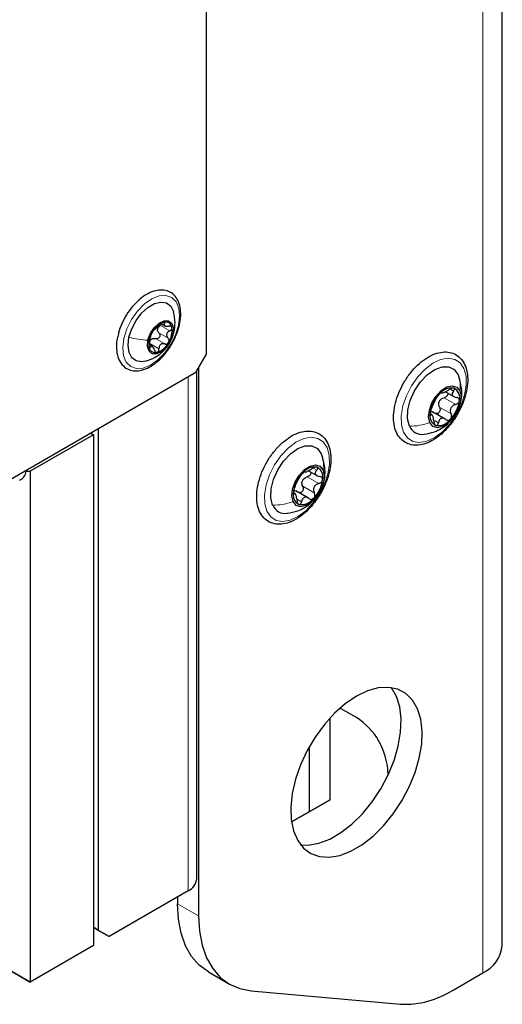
# Paper-space layout 'Blatt2' of a CAD drawing. Header units: millimetres. Extents: x 5 to 418, y 2 to 292.
# Tile 11 of 115: x 161 to 172, y 104 to 126. Entities that reach past the tile are written whole.
import ezdxf

# ---------------------------------------------------------------- set-up
doc = ezdxf.new("R2010")
doc.units = ezdxf.units.MM

psp = doc.layouts.new('Blatt2')

# ---------------------------------------------------------------- linework, layer by layer
at = {"color": 7, "linetype": 'Continuous', "lineweight": 25}
for p, q in [((171.992, 105.358), (171.992, 237.365)), ((165.366, 118.593), (165.366, 148.737)), ((164.347, 119.276), (164.431, 119.227)), ((164.153, 118.764), (164.077, 118.808)), ((165.13, 118.185), (165.366, 118.593)), ((165.13, 118.185), (152.284, 110.769)), ((165.149, 106.855), (165.149, 118.217)), ((165.189, 118.287), (165.189, 106.022)), ((171.002, 118.133), (171.028, 118.054)), ((170.717, 117.753), (170.903, 117.645)), ((170.414, 117.239), (170.377, 117.261)), ((170.715, 117.14), (170.428, 117.306)), ((162.832, 116.79), (161.418, 115.974)), ((162.773, 116.824), (162.832, 116.79)), ((162.832, 116.79), (162.832, 105.359)), ((162.95, 105.699), (162.95, 116.926)), ((167.937, 116.364), (167.964, 116.285)), ((161.328, 115.974), (161.328, 115.99)), ((161.328, 115.974), (161.418, 115.974)), ((161.418, 115.974), (161.418, 104.542)), ((167.653, 115.984), (167.839, 115.876)), ((167.35, 115.47), (167.313, 115.492)), ((167.651, 115.371), (167.364, 115.537)), ((168.725, 110.461), (168.371, 110.665)), ((168.135, 108.623), (168.135, 110.456)), ((167.664, 109.805), (167.664, 108.351)), ((169.432, 109.168), (169.432, 109.236)), ((168.135, 108.623), (167.546, 108.283)), ((167.664, 108.351), (168.135, 108.623)), ((167.27, 108.124), (167.664, 108.351)), ((167.546, 108.283), (167.27, 108.124)), ((161.418, 104.542), (155.726, 107.828)), ((164.953, 106.583), (163.186, 105.563)), ((164.718, 106.447), (164.718, 106.294)), ((162.832, 105.767), (162.95, 105.699)), ((162.95, 105.699), (162.832, 105.767)), ((162.95, 105.699), (163.186, 105.563)), ((163.186, 105.563), (162.95, 105.699)), ((162.832, 105.359), (161.418, 104.542)), ((160.946, 104.815), (161.418, 104.542)), ((165.408, 104.768), (165.879, 104.495)), ((170.888, 104.362), (171.553, 104.745)), ((166.368, 104.345), (169.71, 104.046))]:
    psp.add_line(p, q, dxfattribs=at)
at = {"color": 7, "linetype": 'Continuous', "lineweight": 18}
for p, q in [((171.553, 104.745), (171.553, 236.753)), ((164.338, 119.238), (164.545, 119.119)), ((164.413, 119.287), (164.427, 119.28)), ((164.301, 119.067), (164.507, 118.948)), ((164.637, 119.098), (164.615, 119.039)), ((164.095, 118.829), (164.301, 118.71)), ((164.226, 118.942), (164.432, 118.823)), ((164.093, 118.754), (164.109, 118.745)), ((164.953, 106.583), (164.953, 118.083)), ((170.627, 117.732), (170.632, 117.729)), ((170.822, 117.814), (170.9, 117.768)), ((170.688, 117.619), (170.948, 117.469)), ((170.378, 117.243), (170.394, 117.234)), ((170.586, 117.406), (170.845, 117.256)), ((170.47, 117.112), (170.56, 117.06)), ((167.563, 115.963), (167.568, 115.96)), ((167.758, 116.045), (167.836, 115.999)), ((167.624, 115.85), (167.884, 115.7)), ((167.314, 115.475), (167.33, 115.465)), ((167.522, 115.637), (167.781, 115.487)), ((167.406, 115.343), (167.496, 115.292)), ((164.718, 106.294), (165.189, 106.022))]:
    psp.add_line(p, q, dxfattribs=at)
at = {"color": 7, "linetype": 'Continuous', "lineweight": 18, "flags": 128}
for points in [[(163.517, 118.943), (163.584, 119.157), (163.688, 119.367), (163.822, 119.558), (163.977, 119.717), (164.142, 119.833), (164.306, 119.898), (164.458, 119.909), (164.588, 119.864), (164.686, 119.766), (164.746, 119.622), (164.765, 119.442), (164.739, 119.237), (164.672, 119.023), (164.569, 118.814), (164.435, 118.623), (164.28, 118.464), (164.115, 118.348), (163.95, 118.282), (163.798, 118.271), (163.669, 118.317), (163.57, 118.414), (163.51, 118.558), (163.492, 118.739), (163.517, 118.943)], [(171.132, 118.27), (171.179, 118.102), (171.185, 117.901), (171.147, 117.681), (171.07, 117.454), (170.957, 117.232), (170.815, 117.03), (170.653, 116.858), (170.478, 116.727), (170.303, 116.645), (170.136, 116.615), (169.989, 116.64), (169.868, 116.719), (169.782, 116.846), (169.734, 117.015), (169.729, 117.216), (169.766, 117.436), (169.844, 117.663), (169.957, 117.885), (170.099, 118.087), (170.261, 118.259), (170.436, 118.389), (170.611, 118.472), (170.777, 118.502), (170.925, 118.476), (171.046, 118.398), (171.132, 118.27)], [(168.068, 116.502), (168.115, 116.333), (168.12, 116.132), (168.083, 115.912), (168.006, 115.685), (167.893, 115.464), (167.751, 115.261), (167.588, 115.089), (167.414, 114.959), (167.239, 114.876), (167.072, 114.846), (166.925, 114.872), (166.804, 114.95), (166.717, 115.078), (166.67, 115.246), (166.665, 115.447), (166.702, 115.667), (166.78, 115.894), (166.892, 116.116), (167.034, 116.318), (167.197, 116.49), (167.371, 116.621), (167.547, 116.703), (167.713, 116.733), (167.861, 116.708), (167.982, 116.629), (168.068, 116.502)]]:
    psp.add_lwpolyline(points, dxfattribs=at)
at = {"color": 7, "linetype": 'Continuous', "lineweight": 25, "flags": 128}
for points in [[(163.63, 118.97), (163.691, 119.161), (163.788, 119.345), (163.912, 119.509), (164.053, 119.639), (164.201, 119.725), (164.343, 119.759), (164.467, 119.739), (164.564, 119.667), (164.626, 119.547), (164.63, 119.531)], [(164.055, 118.904), (164.107, 119.051), (164.194, 119.185), (164.303, 119.288), (164.416, 119.342), (164.517, 119.339), (164.59, 119.281), (164.625, 119.175), (164.615, 119.039)], [(164.615, 119.039), (164.562, 118.892), (164.475, 118.757), (164.366, 118.655), (164.253, 118.601), (164.152, 118.603), (164.079, 118.661), (164.045, 118.767), (164.055, 118.904)], [(163.991, 118.433), (163.914, 118.421), (163.79, 118.441), (163.693, 118.514), (163.631, 118.633), (163.61, 118.789), (163.63, 118.97)], [(169.912, 116.984), (169.871, 117.148), (169.877, 117.345), (169.93, 117.56), (170.026, 117.774), (170.157, 117.971), (170.312, 118.134), (170.478, 118.251), (170.644, 118.312), (170.793, 118.311), (170.916, 118.25), (171.002, 118.133)], [(170.369, 117.062), (170.342, 117.188), (170.358, 117.342), (170.417, 117.505), (170.51, 117.657), (170.626, 117.78), (170.752, 117.859), (170.872, 117.884), (170.972, 117.853), (171.04, 117.769)], [(171.04, 117.769), (171.067, 117.643), (171.051, 117.489), (170.992, 117.326), (170.899, 117.174), (170.783, 117.051), (170.657, 116.973), (170.537, 116.947), (170.437, 116.978), (170.369, 117.062)], [(166.848, 115.215), (166.807, 115.379), (166.813, 115.576), (166.866, 115.791), (166.962, 116.005), (167.093, 116.202), (167.248, 116.365), (167.414, 116.482), (167.579, 116.543), (167.729, 116.542), (167.852, 116.481), (167.937, 116.364)], [(167.305, 115.293), (167.278, 115.419), (167.294, 115.573), (167.353, 115.736), (167.446, 115.888), (167.562, 116.011), (167.688, 116.09), (167.808, 116.115), (167.908, 116.084), (167.976, 116)], [(167.976, 116), (168.003, 115.874), (167.986, 115.72), (167.928, 115.557), (167.835, 115.405), (167.719, 115.283), (167.593, 115.204), (167.472, 115.178), (167.372, 115.209), (167.305, 115.293)], [(168.725, 110.938), (168.476, 110.77), (168.234, 110.557), (168.006, 110.307), (167.799, 110.026), (167.619, 109.722), (167.47, 109.404), (167.358, 109.082), (167.284, 108.764), (167.253, 108.459), (167.263, 108.177), (167.316, 107.925), (167.409, 107.711), (167.54, 107.541), (167.705, 107.42), (167.9, 107.351), (168.118, 107.336), (168.353, 107.376), (168.6, 107.47), (168.849, 107.614), (169.096, 107.805), (169.331, 108.037), (169.549, 108.303), (169.744, 108.597), (169.909, 108.909), (170.04, 109.23), (170.133, 109.552), (170.186, 109.864), (170.196, 110.159), (170.165, 110.426), (170.091, 110.66), (169.979, 110.853), (169.83, 110.999), (169.65, 111.094), (169.443, 111.137), (169.215, 111.124), (168.973, 111.057), (168.725, 110.938)], [(167.474, 107.615), (167.646, 107.608), (167.882, 107.648), (168.128, 107.742), (168.378, 107.886), (168.624, 108.077), (168.86, 108.309), (169.078, 108.576), (169.272, 108.869), (169.438, 109.181), (169.569, 109.502), (169.662, 109.824), (169.714, 110.136), (169.725, 110.431), (169.693, 110.699), (169.62, 110.932), (169.508, 111.125), (169.503, 111.13)], [(165.408, 104.768), (165.408, 104.768), (165.205, 104.918), (165.033, 105.115), (164.897, 105.356), (164.798, 105.636), (164.738, 105.95), (164.718, 106.294)], [(165.189, 106.022), (165.209, 105.678), (165.269, 105.364), (165.368, 105.084), (165.505, 104.843), (165.676, 104.646), (165.879, 104.496), (166.111, 104.395), (166.368, 104.345)]]:
    psp.add_lwpolyline(points, dxfattribs=at)
at = {"color": 7, "linetype": 'Continuous', "lineweight": 25}
for centre, radius, start, end in [((164.559, 118.872), 0.461, 109.0688, 152.3362), ((164.45, 119.17), 0.144, 8.9687, 106.7495), ((164.553, 118.821), 0.481, 146.5924, 188.5818), ((164.442, 119.121), 0.176, 159.7488, 175.4254), ((164.116, 119.121), 0.481, 326.5924, 8.5818), ((164.241, 118.798), 0.168, 122.6259, 138.7791), ((164.11, 119.07), 0.461, 289.0688, 332.3362), ((164.219, 118.772), 0.144, 188.9687, 286.7495), ((171.124, 117.175), 0.754, 136.3861, 172.2473), ((170.86, 117.485), 0.351, 82.6058, 143.3675), ((170.8, 117.618), 0.24, 344.5516, 63.9914), ((170.831, 117.417), 0.277, 148.5959, 160.0374), ((170.285, 117.656), 0.754, 316.3861, 352.2473), ((170.608, 117.213), 0.24, 164.5516, 243.9914), ((170.549, 117.346), 0.351, 262.6058, 323.3675), ((170.192, 117.099), 0.302, 202.3261, 279.4643), ((161.078, 115.999), 0.251, 294.3747, 354.3052), ((168.06, 115.406), 0.754, 136.3861, 172.2473), ((167.796, 115.717), 0.351, 82.6058, 143.3675), ((167.736, 115.849), 0.24, 344.5516, 63.9914), ((167.767, 115.648), 0.277, 148.5959, 160.0374), ((167.221, 115.887), 0.754, 316.3861, 352.2473), ((167.544, 115.444), 0.24, 164.5516, 243.9914), ((167.484, 115.577), 0.351, 262.6058, 323.3675), ((167.128, 115.33), 0.302, 202.3261, 279.4643), ((167.896, 109.166), 1.537, 2.6055, 57.3945), ((164.815, 106.889), 0.335, 294.3747, 354.3052), ((171.242, 105.433), 0.754, 294.3747, 354.3052), ((169.794, 106.089), 2.045, 267.6422, 302.3493)]:
    psp.add_arc(centre, radius, start, end, dxfattribs=at)
for points, knots in [([(164.608, 118.854), (164.639, 118.915), (164.705, 119.043), (164.766, 119.248), (164.795, 119.453), (164.783, 119.642), (164.732, 119.801), (164.643, 119.924), (164.523, 120.005), (164.379, 120.036), (164.224, 120.02), (164.062, 119.958), (163.898, 119.85), (163.743, 119.703), (163.603, 119.526), (163.49, 119.327), (163.416, 119.154), (163.394, 119.053), (163.387, 119.02)], [0, 0, 0, 0, 0.059514, 0.125829, 0.192472, 0.259618, 0.327115, 0.386806, 0.450331, 0.511935, 0.573759, 0.637867, 0.703809, 0.770188, 0.836426, 0.902574, 0.968798, 1, 1, 1, 1]), ([(164.641, 119.097), (164.652, 119.164), (164.675, 119.31), (164.645, 119.458), (164.628, 119.539)], [0, 0, 0, 0, 0.454615, 1, 1, 1, 1]), ([(164.196, 119.143), (164.201, 119.146), (164.209, 119.151), (164.228, 119.168), (164.246, 119.183), (164.266, 119.201), (164.295, 119.226), (164.315, 119.244), (164.328, 119.256)], [0, 0, 0, 0, 0.2491995, 0.3743362, 0.4989302, 0.6240074, 0.7497593, 1, 1, 1, 1]), ([(164.277, 119.182), (164.285, 119.193), (164.301, 119.216), (164.326, 119.231), (164.338, 119.238)], [0, 0, 0, 0, 0.498459, 1, 1, 1, 1]), ([(164.409, 119.308), (164.402, 119.306), (164.389, 119.302), (164.367, 119.288), (164.345, 119.272), (164.334, 119.261), (164.328, 119.256)], [0, 0, 0, 0, 0.249991, 0.499611, 0.749127, 1, 1, 1, 1]), ([(164.427, 119.28), (164.429, 119.284), (164.434, 119.294), (164.433, 119.304), (164.425, 119.31), (164.414, 119.309), (164.409, 119.308)], [0, 0, 0, 0, 0.249852, 0.499902, 0.750115, 1, 1, 1, 1]), ([(164.427, 119.28), (164.421, 119.27), (164.414, 119.254), (164.418, 119.238), (164.428, 119.228), (164.446, 119.221), (164.475, 119.215), (164.502, 119.219), (164.52, 119.221)], [0, 0, 0, 0, 0.249201, 0.374338, 0.498932, 0.624008, 0.74976, 1, 1, 1, 1]), ([(164.592, 119.193), (164.59, 119.198), (164.585, 119.21), (164.567, 119.22), (164.545, 119.224), (164.528, 119.222), (164.52, 119.221)], [0, 0, 0, 0, 0.249857, 0.499466, 0.749011, 1, 1, 1, 1]), ([(163.387, 119.02), (163.378, 118.983), (163.35, 118.876), (163.345, 118.709), (163.374, 118.529), (163.446, 118.381), (163.556, 118.275), (163.693, 118.22), (163.815, 118.215), (163.888, 118.23), (163.911, 118.235)], [0, 0, 0, 0, 0.07785, 0.225559, 0.374429, 0.52298, 0.666849, 0.80431, 0.939963, 1, 1, 1, 1]), ([(163.988, 118.433), (164.066, 118.459), (164.198, 118.504), (164.377, 118.631), (164.503, 118.773), (164.598, 118.942), (164.627, 119.045), (164.641, 119.097)], [0, 0, 0, 0, 0.2521004, 0.420892, 0.6627875, 0.8296007, 1, 1, 1, 1]), ([(164.084, 118.846), (164.088, 118.863), (164.095, 118.888), (164.103, 118.925), (164.108, 118.952), (164.114, 118.976), (164.12, 119.001), (164.121, 119.011), (164.122, 119.018)], [0, 0, 0, 0, 0.249168, 0.374303, 0.498903, 0.623987, 0.749746, 1, 1, 1, 1]), ([(164.151, 119.086), (164.147, 119.079), (164.138, 119.063), (164.129, 119.043), (164.123, 119.026), (164.122, 119.02), (164.122, 119.018)], [0, 0, 0, 0, 0.250033, 0.499632, 0.749228, 1, 1, 1, 1]), ([(164.196, 119.143), (164.194, 119.142), (164.19, 119.139), (164.179, 119.126), (164.165, 119.109), (164.156, 119.094), (164.151, 119.086)], [0, 0, 0, 0, 0.249815, 0.499908, 0.75012, 1, 1, 1, 1]), ([(164.301, 119.067), (164.306, 119.061), (164.316, 119.049), (164.323, 119.025), (164.323, 118.999), (164.313, 118.974), (164.296, 118.954), (164.274, 118.941), (164.249, 118.936), (164.234, 118.94), (164.226, 118.942)], [0, 0, 0, 0, 0.125193, 0.249438, 0.374279, 0.499024, 0.623869, 0.749369, 0.87443, 1, 1, 1, 1]), ([(164.301, 119.067), (164.292, 119.077), (164.274, 119.096), (164.27, 119.122), (164.267, 119.135)], [0, 0, 0, 0, 0.50155, 1, 1, 1, 1]), ([(164.545, 119.119), (164.529, 119.109), (164.505, 119.094), (164.484, 119.065), (164.474, 119.04), (164.472, 119.015), (164.48, 118.981), (164.496, 118.961), (164.507, 118.948)], [0, 0, 0, 0, 0.249168, 0.374303, 0.498903, 0.623987, 0.749746, 1, 1, 1, 1]), ([(164.545, 119.119), (164.552, 119.124), (164.567, 119.133), (164.584, 119.152), (164.594, 119.173), (164.593, 119.186), (164.592, 119.193)], [0, 0, 0, 0, 0.249807, 0.500055, 0.750309, 1, 1, 1, 1]), ([(163.911, 118.235), (163.941, 118.243), (164.026, 118.268), (164.167, 118.345), (164.329, 118.475), (164.474, 118.641), (164.569, 118.772), (164.604, 118.847), (164.608, 118.854)], [0, 0, 0, 0, 0.1159263, 0.3303282, 0.5465543, 0.7626603, 0.9783166, 1, 1, 1, 1]), ([(164.084, 118.846), (164.082, 118.838), (164.078, 118.823), (164.075, 118.796), (164.074, 118.77), (164.076, 118.756), (164.077, 118.75)], [0, 0, 0, 0, 0.249807, 0.500055, 0.750309, 1, 1, 1, 1]), ([(164.095, 118.829), (164.095, 118.843), (164.096, 118.872), (164.109, 118.897), (164.115, 118.909)], [0, 0, 0, 0, 0.501552, 1, 1, 1, 1]), ([(164.202, 118.686), (164.196, 118.703), (164.186, 118.728), (164.168, 118.752), (164.154, 118.765), (164.14, 118.77), (164.124, 118.767), (164.115, 118.754), (164.109, 118.745)], [0, 0, 0, 0, 0.249201, 0.374338, 0.498932, 0.624008, 0.74976, 1, 1, 1, 1]), ([(164.151, 118.94), (164.163, 118.943), (164.188, 118.951), (164.213, 118.945), (164.226, 118.942)], [0, 0, 0, 0, 0.498457, 1, 1, 1, 1]), ([(164.432, 118.823), (164.416, 118.826), (164.391, 118.831), (164.358, 118.822), (164.337, 118.809), (164.32, 118.789), (164.304, 118.757), (164.302, 118.729), (164.301, 118.71)], [0, 0, 0, 0, 0.249199, 0.374336, 0.49893, 0.624007, 0.749759, 1, 1, 1, 1]), ([(164.432, 118.823), (164.44, 118.821), (164.455, 118.817), (164.48, 118.822), (164.502, 118.835), (164.513, 118.849), (164.518, 118.856)], [0, 0, 0, 0, 0.249815, 0.499908, 0.75012, 1, 1, 1, 1]), ([(164.518, 118.856), (164.522, 118.864), (164.529, 118.88), (164.529, 118.906), (164.522, 118.93), (164.512, 118.942), (164.507, 118.948)], [0, 0, 0, 0, 0.250033, 0.4996315, 0.7492277, 1, 1, 1, 1]), ([(164.077, 118.75), (164.079, 118.744), (164.082, 118.733), (164.091, 118.728), (164.1, 118.732), (164.106, 118.74), (164.109, 118.745)], [0, 0, 0, 0, 0.249857, 0.499466, 0.749011, 1, 1, 1, 1]), ([(164.202, 118.686), (164.205, 118.678), (164.211, 118.662), (164.225, 118.644), (164.242, 118.633), (164.254, 118.634), (164.26, 118.634)], [0, 0, 0, 0, 0.249852, 0.499902, 0.750115, 1, 1, 1, 1]), ([(164.26, 118.634), (164.266, 118.637), (164.278, 118.642), (164.291, 118.66), (164.3, 118.683), (164.301, 118.701), (164.301, 118.71)], [0, 0, 0, 0, 0.249991, 0.499611, 0.749127, 1, 1, 1, 1]), ([(170.035, 118.287), (170.007, 118.256), (169.926, 118.167), (169.808, 117.999), (169.692, 117.782), (169.608, 117.557), (169.56, 117.333), (169.55, 117.119), (169.581, 116.926), (169.655, 116.763), (169.768, 116.641), (169.909, 116.569), (170.067, 116.548), (170.236, 116.575), (170.411, 116.647), (170.587, 116.765), (170.755, 116.921), (170.906, 117.11), (171.033, 117.32), (171.132, 117.543), (171.196, 117.769), (171.223, 117.988), (171.21, 118.191), (171.155, 118.369), (171.059, 118.51), (170.928, 118.605), (170.776, 118.647), (170.611, 118.641), (170.439, 118.589), (170.262, 118.49), (170.127, 118.381), (170.054, 118.306), (170.035, 118.287)], [0, 0, 0, 0, 0.018511, 0.05353, 0.088565, 0.123654, 0.15887, 0.194309, 0.230012, 0.265636, 0.300252, 0.333344, 0.365807, 0.398753, 0.432926, 0.467928, 0.5031, 0.538193, 0.57323, 0.608289, 0.643437, 0.678768, 0.714359, 0.750112, 0.785296, 0.819021, 0.851613, 0.884183, 0.917814, 0.952541, 0.987716, 1, 1, 1, 1]), ([(171.041, 117.465), (171.052, 117.5), (171.08, 117.589), (171.096, 117.797), (171.054, 117.956), (171.027, 118.059)], [0, 0, 0, 0, 0.180809, 0.467361, 1, 1, 1, 1]), ([(170.578, 117.695), (170.571, 117.687), (170.557, 117.671), (170.538, 117.645), (170.522, 117.621), (170.516, 117.61), (170.513, 117.604)], [0, 0, 0, 0, 0.2499898, 0.4996108, 0.7491272, 1, 1, 1, 1]), ([(170.632, 117.729), (170.631, 117.731), (170.629, 117.733), (170.617, 117.729), (170.6, 117.716), (170.586, 117.702), (170.578, 117.695)], [0, 0, 0, 0, 0.249853, 0.499901, 0.750114, 1, 1, 1, 1]), ([(170.632, 117.729), (170.635, 117.726), (170.639, 117.722), (170.66, 117.727), (170.681, 117.736), (170.709, 117.748), (170.749, 117.768), (170.779, 117.787), (170.799, 117.8)], [0, 0, 0, 0, 0.24922, 0.374358, 0.498948, 0.624021, 0.749768, 1, 1, 1, 1]), ([(170.77, 117.722), (170.771, 117.716), (170.774, 117.701), (170.765, 117.675), (170.746, 117.65), (170.719, 117.629), (170.699, 117.622), (170.688, 117.619)], [0, 0, 0, 0, 0.1375841, 0.3524988, 0.5685452, 0.7838359, 1, 1, 1, 1]), ([(170.906, 117.834), (170.899, 117.835), (170.885, 117.837), (170.856, 117.83), (170.826, 117.817), (170.808, 117.806), (170.799, 117.8)], [0, 0, 0, 0, 0.249858, 0.499467, 0.749011, 1, 1, 1, 1]), ([(170.9, 117.768), (170.888, 117.753), (170.87, 117.731), (170.865, 117.7), (170.869, 117.678), (170.883, 117.658), (170.913, 117.637), (170.944, 117.63), (170.965, 117.626)], [0, 0, 0, 0, 0.249194, 0.37433, 0.498925, 0.624004, 0.749757, 1, 1, 1, 1]), ([(170.9, 117.768), (170.906, 117.775), (170.918, 117.789), (170.924, 117.809), (170.921, 117.826), (170.911, 117.831), (170.906, 117.834)], [0, 0, 0, 0, 0.249806, 0.500054, 0.750309, 1, 1, 1, 1]), ([(170.411, 117.391), (170.418, 117.407), (170.429, 117.432), (170.448, 117.473), (170.463, 117.505), (170.478, 117.535), (170.497, 117.572), (170.507, 117.591), (170.513, 117.604)], [0, 0, 0, 0, 0.249219, 0.374357, 0.498947, 0.62402, 0.749767, 1, 1, 1, 1]), ([(170.586, 117.406), (170.579, 117.423), (170.565, 117.456), (170.569, 117.493), (170.571, 117.511)], [0, 0, 0, 0, 0.5006464, 1, 1, 1, 1]), ([(170.595, 117.561), (170.608, 117.575), (170.635, 117.602), (170.671, 117.613), (170.688, 117.619)], [0, 0, 0, 0, 0.49811, 1, 1, 1, 1]), ([(170.948, 117.469), (170.926, 117.461), (170.893, 117.45), (170.858, 117.418), (170.838, 117.389), (170.828, 117.355), (170.825, 117.309), (170.837, 117.277), (170.845, 117.256)], [0, 0, 0, 0, 0.249219, 0.374357, 0.498947, 0.62402, 0.749767, 1, 1, 1, 1]), ([(170.948, 117.469), (170.958, 117.473), (170.978, 117.48), (171.005, 117.5), (171.025, 117.526), (171.029, 117.545), (171.032, 117.554)], [0, 0, 0, 0, 0.249816, 0.499908, 0.75012, 1, 1, 1, 1]), ([(171.032, 117.554), (171.031, 117.564), (171.031, 117.582), (171.016, 117.605), (170.994, 117.62), (170.974, 117.624), (170.965, 117.626)], [0, 0, 0, 0, 0.250032, 0.499632, 0.749228, 1, 1, 1, 1]), ([(170.377, 117.277), (170.377, 117.268), (170.376, 117.25), (170.379, 117.234), (170.386, 117.228), (170.391, 117.232), (170.394, 117.234)], [0, 0, 0, 0, 0.250032, 0.499632, 0.749228, 1, 1, 1, 1]), ([(170.411, 117.391), (170.408, 117.384), (170.401, 117.369), (170.391, 117.339), (170.382, 117.307), (170.379, 117.287), (170.377, 117.277)], [0, 0, 0, 0, 0.249816, 0.4999076, 0.7501199, 1, 1, 1, 1]), ([(170.381, 117.311), (170.396, 117.311), (170.426, 117.31), (170.454, 117.29), (170.467, 117.281)], [0, 0, 0, 0, 0.4981104, 1, 1, 1, 1]), ([(170.458, 117.092), (170.456, 117.115), (170.452, 117.15), (170.441, 117.191), (170.432, 117.216), (170.422, 117.233), (170.409, 117.245), (170.4, 117.238), (170.394, 117.234)], [0, 0, 0, 0, 0.249194, 0.37433, 0.498925, 0.624004, 0.749757, 1, 1, 1, 1]), ([(170.586, 117.406), (170.59, 117.396), (170.598, 117.377), (170.599, 117.344), (170.59, 117.312), (170.572, 117.284), (170.548, 117.267), (170.521, 117.26), (170.505, 117.264), (170.498, 117.265)], [0, 0, 0, 0, 0.147933, 0.294724, 0.442194, 0.589534, 0.736987, 0.885218, 1, 1, 1, 1]), ([(170.83, 117.136), (170.837, 117.145), (170.85, 117.161), (170.858, 117.194), (170.857, 117.227), (170.849, 117.246), (170.845, 117.256)], [0, 0, 0, 0, 0.2499898, 0.4996108, 0.7491272, 1, 1, 1, 1]), ([(170.239, 116.8), (170.319, 116.815), (170.453, 116.839), (170.63, 116.929), (170.736, 116.995), (170.781, 117.049), (170.787, 117.056)], [0, 0, 0, 0, 0.391253, 0.656469, 0.956281, 1, 1, 1, 1]), ([(170.458, 117.092), (170.459, 117.081), (170.462, 117.059), (170.471, 117.03), (170.485, 117.007), (170.497, 117.001), (170.503, 116.997)], [0, 0, 0, 0, 0.249806, 0.500054, 0.750309, 1, 1, 1, 1]), ([(170.503, 116.997), (170.51, 116.997), (170.522, 116.995), (170.539, 117.009), (170.553, 117.031), (170.558, 117.051), (170.56, 117.06)], [0, 0, 0, 0, 0.249858, 0.499467, 0.749011, 1, 1, 1, 1]), ([(170.727, 117.131), (170.709, 117.142), (170.683, 117.16), (170.646, 117.163), (170.619, 117.158), (170.597, 117.143), (170.573, 117.113), (170.565, 117.081), (170.56, 117.06)], [0, 0, 0, 0, 0.24922, 0.374358, 0.498948, 0.624021, 0.749768, 1, 1, 1, 1]), ([(170.727, 117.131), (170.735, 117.126), (170.751, 117.115), (170.778, 117.11), (170.807, 117.116), (170.823, 117.129), (170.83, 117.136)], [0, 0, 0, 0, 0.249853, 0.499901, 0.750114, 1, 1, 1, 1]), ([(166.971, 116.518), (166.943, 116.487), (166.862, 116.399), (166.744, 116.23), (166.628, 116.013), (166.544, 115.788), (166.496, 115.564), (166.486, 115.35), (166.517, 115.157), (166.591, 114.994), (166.703, 114.872), (166.845, 114.8), (167.003, 114.779), (167.172, 114.806), (167.347, 114.878), (167.523, 114.996), (167.69, 115.153), (167.842, 115.341), (167.969, 115.551), (168.068, 115.774), (168.132, 116), (168.159, 116.219), (168.146, 116.422), (168.091, 116.6), (167.994, 116.741), (167.864, 116.836), (167.711, 116.878), (167.547, 116.872), (167.375, 116.82), (167.198, 116.721), (167.063, 116.612), (166.989, 116.537), (166.971, 116.518)], [0, 0, 0, 0, 0.018511, 0.05353, 0.088565, 0.123654, 0.15887, 0.194309, 0.230012, 0.265636, 0.300252, 0.333344, 0.365807, 0.398753, 0.432926, 0.467928, 0.5031, 0.538193, 0.57323, 0.608289, 0.643437, 0.678768, 0.714359, 0.750112, 0.785296, 0.819021, 0.851613, 0.884183, 0.917814, 0.952541, 0.987716, 1, 1, 1, 1]), ([(167.977, 115.696), (167.988, 115.731), (168.016, 115.82), (168.031, 116.028), (167.99, 116.187), (167.963, 116.29)], [0, 0, 0, 0, 0.180809, 0.467361, 1, 1, 1, 1]), ([(167.514, 115.926), (167.507, 115.918), (167.493, 115.902), (167.473, 115.876), (167.458, 115.852), (167.452, 115.841), (167.449, 115.835)], [0, 0, 0, 0, 0.2499898, 0.4996108, 0.7491272, 1, 1, 1, 1]), ([(167.568, 115.96), (167.567, 115.962), (167.565, 115.965), (167.553, 115.96), (167.536, 115.947), (167.521, 115.933), (167.514, 115.926)], [0, 0, 0, 0, 0.249853, 0.499901, 0.750114, 1, 1, 1, 1]), ([(167.568, 115.96), (167.571, 115.957), (167.575, 115.953), (167.596, 115.959), (167.617, 115.967), (167.644, 115.979), (167.685, 115.999), (167.715, 116.018), (167.734, 116.031)], [0, 0, 0, 0, 0.24922, 0.374358, 0.498948, 0.624021, 0.749768, 1, 1, 1, 1]), ([(167.706, 115.953), (167.707, 115.947), (167.71, 115.932), (167.701, 115.906), (167.682, 115.881), (167.655, 115.86), (167.635, 115.853), (167.624, 115.85)], [0, 0, 0, 0, 0.1375841, 0.3524988, 0.5685452, 0.7838359, 1, 1, 1, 1]), ([(167.841, 116.065), (167.834, 116.066), (167.82, 116.068), (167.792, 116.061), (167.762, 116.048), (167.744, 116.037), (167.734, 116.031)], [0, 0, 0, 0, 0.249858, 0.499467, 0.749011, 1, 1, 1, 1]), ([(167.836, 115.999), (167.824, 115.984), (167.806, 115.962), (167.801, 115.931), (167.805, 115.909), (167.819, 115.889), (167.849, 115.868), (167.88, 115.861), (167.9, 115.857)], [0, 0, 0, 0, 0.2491937, 0.3743301, 0.4989253, 0.6240038, 0.7497569, 1, 1, 1, 1]), ([(167.836, 115.999), (167.842, 116.006), (167.853, 116.02), (167.86, 116.04), (167.857, 116.057), (167.847, 116.062), (167.841, 116.065)], [0, 0, 0, 0, 0.249806, 0.500054, 0.750309, 1, 1, 1, 1]), ([(167.347, 115.622), (167.354, 115.638), (167.365, 115.663), (167.384, 115.704), (167.398, 115.736), (167.414, 115.767), (167.433, 115.803), (167.443, 115.822), (167.449, 115.835)], [0, 0, 0, 0, 0.249219, 0.374357, 0.498947, 0.62402, 0.749767, 1, 1, 1, 1]), ([(167.522, 115.637), (167.515, 115.654), (167.501, 115.687), (167.505, 115.724), (167.507, 115.743)], [0, 0, 0, 0, 0.500646, 1, 1, 1, 1]), ([(167.531, 115.792), (167.544, 115.806), (167.571, 115.833), (167.606, 115.844), (167.624, 115.85)], [0, 0, 0, 0, 0.49811, 1, 1, 1, 1]), ([(167.884, 115.7), (167.862, 115.692), (167.829, 115.681), (167.794, 115.649), (167.774, 115.62), (167.764, 115.586), (167.761, 115.54), (167.773, 115.508), (167.781, 115.487)], [0, 0, 0, 0, 0.249219, 0.374357, 0.498947, 0.62402, 0.749767, 1, 1, 1, 1]), ([(167.884, 115.7), (167.894, 115.704), (167.914, 115.711), (167.941, 115.731), (167.961, 115.757), (167.965, 115.776), (167.967, 115.785)], [0, 0, 0, 0, 0.249816, 0.499908, 0.75012, 1, 1, 1, 1]), ([(167.967, 115.785), (167.967, 115.795), (167.967, 115.813), (167.952, 115.836), (167.93, 115.851), (167.91, 115.855), (167.9, 115.857)], [0, 0, 0, 0, 0.250032, 0.499632, 0.749228, 1, 1, 1, 1]), ([(167.313, 115.508), (167.313, 115.499), (167.311, 115.481), (167.315, 115.465), (167.322, 115.459), (167.327, 115.463), (167.33, 115.465)], [0, 0, 0, 0, 0.250032, 0.4996317, 0.7492275, 1, 1, 1, 1]), ([(167.347, 115.622), (167.343, 115.615), (167.337, 115.6), (167.326, 115.57), (167.317, 115.538), (167.315, 115.518), (167.313, 115.508)], [0, 0, 0, 0, 0.249816, 0.4999076, 0.7501199, 1, 1, 1, 1]), ([(167.317, 115.542), (167.332, 115.542), (167.362, 115.541), (167.389, 115.522), (167.403, 115.512)], [0, 0, 0, 0, 0.49811, 1, 1, 1, 1]), ([(167.394, 115.323), (167.392, 115.346), (167.388, 115.382), (167.377, 115.422), (167.367, 115.447), (167.358, 115.464), (167.345, 115.476), (167.336, 115.47), (167.33, 115.465)], [0, 0, 0, 0, 0.249194, 0.37433, 0.498925, 0.624004, 0.749757, 1, 1, 1, 1]), ([(167.522, 115.637), (167.526, 115.627), (167.534, 115.608), (167.535, 115.575), (167.526, 115.543), (167.508, 115.515), (167.483, 115.498), (167.457, 115.491), (167.441, 115.495), (167.434, 115.496)], [0, 0, 0, 0, 0.147933, 0.294724, 0.442194, 0.589534, 0.736987, 0.885218, 1, 1, 1, 1]), ([(167.766, 115.367), (167.773, 115.376), (167.786, 115.393), (167.794, 115.425), (167.793, 115.458), (167.785, 115.478), (167.781, 115.487)], [0, 0, 0, 0, 0.24999, 0.499611, 0.749127, 1, 1, 1, 1]), ([(167.175, 115.032), (167.255, 115.046), (167.388, 115.071), (167.566, 115.16), (167.678, 115.232), (167.728, 115.292), (167.738, 115.306)], [0, 0, 0, 0, 0.376527, 0.631761, 0.920289, 1, 1, 1, 1]), ([(167.394, 115.323), (167.395, 115.312), (167.398, 115.29), (167.407, 115.261), (167.421, 115.238), (167.433, 115.232), (167.439, 115.228)], [0, 0, 0, 0, 0.249806, 0.500054, 0.750309, 1, 1, 1, 1]), ([(167.439, 115.228), (167.445, 115.228), (167.458, 115.226), (167.475, 115.24), (167.489, 115.262), (167.494, 115.282), (167.496, 115.292)], [0, 0, 0, 0, 0.249858, 0.499467, 0.749011, 1, 1, 1, 1]), ([(167.662, 115.362), (167.645, 115.374), (167.619, 115.391), (167.582, 115.394), (167.555, 115.389), (167.533, 115.374), (167.509, 115.344), (167.501, 115.313), (167.496, 115.292)], [0, 0, 0, 0, 0.24922, 0.374358, 0.498948, 0.624021, 0.749768, 1, 1, 1, 1]), ([(167.662, 115.362), (167.67, 115.357), (167.686, 115.346), (167.714, 115.342), (167.743, 115.347), (167.758, 115.361), (167.766, 115.367)], [0, 0, 0, 0, 0.249853, 0.499901, 0.750114, 1, 1, 1, 1])]:
    psp.add_open_spline(points, degree=3, knots=knots, dxfattribs=at)
at = {"color": 7, "linetype": 'Continuous', "lineweight": 18}
for points in [[(163.63, 118.97), (163.702, 118.954), (163.845, 118.922), (163.985, 118.91), (164.055, 118.904)], [(171.002, 118.133), (171.021, 118.075), (171.061, 117.961), (171.047, 117.833), (171.04, 117.769)], [(169.912, 116.984), (169.988, 116.986), (170.14, 116.99), (170.293, 117.038), (170.369, 117.062)], [(167.937, 116.364), (167.957, 116.306), (167.997, 116.192), (167.983, 116.064), (167.976, 116)], [(166.848, 115.215), (166.924, 115.217), (167.076, 115.221), (167.229, 115.269), (167.305, 115.293)]]:
    psp.add_open_spline(points, degree=3, dxfattribs=at)

doc.saveas('drawing.dxf')
